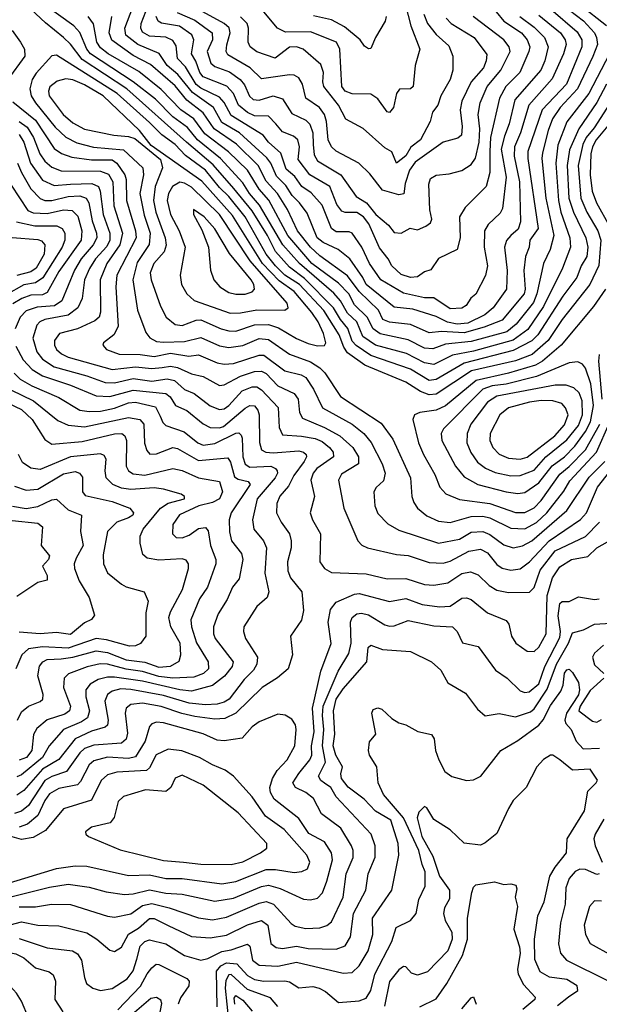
# Model space of a CAD drawing. Extents: x 1308313 to 1441400, y 959662 to 1036319.
# Tile 35 of 256: x 1345088 to 1347575, y 976715 to 980941. Entities that reach past the tile are written whole.
import ezdxf

# ---------------------------------------------------------------- set-up
doc = ezdxf.new("R2010")
doc.units = 0

msp = doc.modelspace()

# ---------------------------------------------------------------- linework, layer by layer
at = {"layer": '0CON10XD'}
for points in [[(1347619.2, 980795), (1347529.4, 980625), (1347435, 980503.3), (1347397.3, 980402.7), (1347388.6, 980325), (1347399.8, 980165), (1347409.6, 980115), (1347447.8, 980005), (1347450.7, 979965), (1347416.4, 979875), (1347335, 979709.8), (1347268.3, 979611.7), (1347205, 979565.6), (1347035, 979518.7), (1346945, 979500.7), (1346865, 979461.6), (1346825, 979468.7), (1346747.9, 979507.9), (1346615, 979544.9), (1346560.8, 979580.8), (1346533.9, 979643.9), (1346495, 979681), (1346464.1, 979734.1), (1346435, 979768), (1346288.6, 979895), (1346216.5, 979975), (1346117.1, 980145), (1346074.1, 980195), (1346045, 980240.5), (1345949.9, 980345), (1345850.6, 980425), (1345808.1, 980478.1), (1345744.8, 980525), (1345670.1, 980600.1), (1345575.1, 980675.1), (1345392.1, 980795), (1345375.1, 980815.1), (1345346.3, 980886.3), (1345320.3, 980915), (1345102.3, 981072.3)], [(1347234.5, 980954.5), (1347295, 980909.3), (1347339.4, 980865), (1347354.8, 980825.2), (1347341.2, 980765), (1347323.3, 980725), (1347213, 980597), (1347188.4, 980495), (1347168.5, 980441.5), (1347154.2, 980385.8), (1347174.8, 980264.8), (1347159.6, 980130.4), (1347149.6, 980110.4), (1347098, 980062), (1347081.9, 980035), (1347080.6, 979965), (1347095.2, 979885), (1347086.1, 979843.9), (1347045, 979762.5), (1347023.4, 979746.6), (1347002.9, 979715), (1346985, 979703.2), (1346935, 979700.8), (1346865, 979747.5), (1346825, 979748), (1346735, 979768), (1346637.4, 979825), (1346588.8, 979895), (1346555.6, 979965), (1346515, 980024.5), (1346500.9, 980030.9), (1346445, 980030.4), (1346425.1, 980045.1), (1346385.1, 980145.1), (1346338, 980198), (1346298.5, 980225), (1346268.6, 980268.6), (1346230.4, 980300.4), (1346208.2, 980368.2), (1346155.2, 980415), (1346132.1, 980445), (1345995, 980530), (1345965, 980585.8), (1345945, 980608.8), (1345865, 980647.1), (1345845, 980662.8), (1345798.9, 980738.9), (1345764.8, 980775), (1345759, 980829), (1345745, 980851.9), (1345715, 980866.6), (1345645, 980870.7), (1345615, 980887.1), (1345606.7, 980905), (1345608.7, 980925), (1345659.6, 981055)], [(1346730.2, 981055), (1346765.5, 980915.5), (1346804.6, 980815), (1346784.6, 980745.4), (1346776.7, 980655), (1346764.8, 980645.2), (1346717.3, 980642.7), (1346704.1, 980624.1), (1346691.8, 980565), (1346675, 980543.3), (1346665, 980545.5), (1346625, 980601.1), (1346595, 980621.2), (1346515, 980623.8), (1346484.6, 980635), (1346470.6, 980655), (1346460.8, 980815), (1346446.4, 980845), (1346335, 980889.2), (1346228.2, 980888.2), (1346194.4, 980905), (1346135.5, 980975.5)], [(1347606.4, 980665), (1347564.7, 980585.3), (1347487.7, 980472.3), (1347446.6, 980383.4), (1347437.7, 980315), (1347444.7, 980174.7), (1347463.5, 980115), (1347517.5, 980005), (1347525.4, 979965.4), (1347521, 979925), (1347496.7, 979885), (1347477.9, 979835), (1347418.2, 979755), (1347311, 979589), (1347285, 979562.9), (1347205, 979520.7), (1346995, 979466.5), (1346875, 979396.8), (1346845, 979392.4), (1346765, 979440.9), (1346595, 979500.1), (1346532.2, 979542.2), (1346515, 979561.2), (1346496.3, 979616.3), (1346463.6, 979655), (1346434.3, 979705), (1346310.2, 979830.2), (1346245, 979878.7), (1346185, 979946.5), (1346150.4, 980015), (1346085, 980120.5), (1346007.1, 980217.1), (1345918.1, 980318.1), (1345803.1, 980415), (1345547.7, 980645), (1345355, 980770.1), (1345305, 980836.1), (1345275.3, 980865.3), (1345197.6, 980927.6), (1345115.8, 981005.8)], [(1347417.5, 981005), (1347506.8, 980936.8), (1347553.9, 980885), (1347563.5, 980865), (1347567.4, 980835), (1347546.6, 980783.4), (1347481.8, 980645), (1347406.9, 980565), (1347374.7, 980515.3), (1347354.9, 980465), (1347330.6, 980369.4), (1347328.1, 980345), (1347345.7, 980175), (1347379.4, 980015), (1347364.3, 979955), (1347335.7, 979895), (1347306.8, 979765), (1347291.9, 979728.1), (1347218.4, 979635), (1347178.7, 979601.3), (1347025, 979560), (1346915, 979548.4), (1346860.9, 979529.1), (1346825, 979531.3), (1346755, 979567.1), (1346635, 979592.7), (1346603.9, 979613.9), (1346579.1, 979665), (1346525, 979717.8), (1346500.2, 979765), (1346455, 979811.1), (1346341.7, 979895), (1346238.1, 980015), (1346157.1, 980167.1), (1346114.6, 980214.6), (1346065.5, 980295), (1345984.3, 980374.3), (1345881.7, 980451.7), (1345835.4, 980515.4), (1345779.5, 980555), (1345695, 980641.2), (1345598.5, 980718.5), (1345466.6, 980795), (1345435, 980820.2), (1345418.4, 980845), (1345404, 980924), (1345381.1, 980955)], [(1347492.8, 981005), (1347606.4, 980916.4)], [(1347366.5, 980986.5), (1347479.7, 980889.7), (1347500.3, 980855), (1347500.5, 980825), (1347433.5, 980665), (1347329.8, 980555), (1347268.8, 980375), (1347267.7, 980345), (1347311.9, 980045), (1347276.6, 979995), (1347274.3, 979965), (1347258.4, 979925), (1347251.2, 979865), (1347256.1, 979785), (1347252, 979765), (1347157.8, 979652.2), (1347081.2, 979621.2), (1346995, 979596.6), (1346897.6, 979602.4), (1346845, 979597.4), (1346765, 979633), (1346675, 979643), (1346646.6, 979655), (1346627, 979695), (1346544.4, 979774.4), (1346495, 979842), (1346375, 979927.6), (1346335, 979965.5), (1346280, 980035), (1346236.7, 980126.7), (1346194.2, 980195), (1346145, 980248.1), (1346111.4, 980315), (1346017.4, 980407.4), (1345922.3, 980472.3), (1345875, 980542.2), (1345805, 980595.5), (1345755, 980656.8), (1345649.1, 980749.1), (1345575, 980787.6), (1345482.8, 980852.8), (1345471.6, 980885), (1345483, 980955)], [(1347315, 980960.5), (1347408.7, 980885), (1347428.5, 980855), (1347432.3, 980835), (1347421.5, 980795), (1347372.4, 980687.6), (1347272.3, 980575), (1347236.9, 980455), (1347211.2, 980395), (1347210.1, 980355), (1347232.1, 980245), (1347236.7, 980073.3), (1347227.4, 980042.6), (1347194.8, 980015.2), (1347176.5, 979993.5), (1347168.1, 979965), (1347179.2, 979865), (1347176.7, 979785), (1347118.9, 979705), (1347083.8, 979675), (1347010.8, 979639.2), (1346965, 979634.7), (1346923.1, 979643.1), (1346875, 979667.6), (1346775, 979698.4), (1346695, 979707), (1346574.8, 979804.8), (1346560.7, 979835), (1346505, 979914.2), (1346454.9, 979954.9), (1346390.5, 979985), (1346363.8, 980005), (1346320.8, 980110.8), (1346288.9, 980155), (1346256.4, 980186.4), (1346229.3, 980229.3), (1346189, 980269), (1346164.6, 980325), (1346147.8, 980347.8), (1346030.9, 980455), (1345955, 980499.7), (1345918.9, 980565), (1345829.1, 980629.1), (1345766, 980706), (1345721.1, 980745), (1345686.1, 980796.1), (1345595, 980834.6), (1345543.1, 980875), (1345538.8, 980905), (1345572.5, 980995)], [(1347132, 980975), (1347165.2, 980935), (1347240.6, 980885), (1347265.7, 980855), (1347276.2, 980825), (1347273.1, 980805), (1347233.8, 980715), (1347173.1, 980655), (1347146.8, 980605), (1347107.7, 980435), (1347104.9, 980374.9), (1347104.8, 980285.2), (1347089.7, 980225), (1346998.7, 980135), (1346974.7, 980095), (1346977.5, 980005), (1346965.4, 979955), (1346885, 979916.4), (1346852.3, 979867.7), (1346825, 979859.2), (1346795, 979837.5), (1346765, 979834.3), (1346725, 979847.6), (1346685, 979884.6), (1346669.3, 979915), (1346631.8, 979961.8), (1346585.5, 980065), (1346563.3, 980095), (1346535, 980113.9), (1346485, 980113.3), (1346470, 980120), (1346448.6, 980148.6), (1346418.8, 980225), (1346332.5, 980275), (1346281.9, 980341.9), (1346288.4, 980395), (1346280.7, 980425), (1346262, 980442), (1346215, 980460.2), (1346186.1, 980495), (1346155, 980527.7), (1346095, 980529), (1346065, 980542.3), (1346027.2, 980575), (1346004.9, 980624.9), (1345975.9, 980655.9), (1345875, 980695.6), (1345860.1, 980715), (1345843.3, 980763.3), (1345824.8, 980795), (1345835.2, 980855), (1345826.6, 980876.6), (1345773.6, 980913.6), (1345696.8, 980926.8), (1345681.1, 980935), (1345673.9, 980955)], [(1345762.7, 980972.7), (1345839.5, 980939.5), (1345913.4, 980885), (1345914.4, 980855), (1345892, 980805), (1345907.8, 980755), (1345925, 980740.2), (1345987.3, 980717.3), (1346034.3, 980685), (1346052.2, 980662.2), (1346073.5, 980613.5), (1346089.2, 980599.2), (1346115, 980595.9), (1346175, 980614.8), (1346215, 980601.2), (1346255, 980539.2), (1346315, 980510.5), (1346333, 980493), (1346345.7, 980455.7), (1346346.8, 980405), (1346350.8, 980360.8), (1346365, 980335.8), (1346465, 980275.3), (1346531.7, 980181.7), (1346575.9, 980155.9), (1346615.5, 980105), (1346670, 980060), (1346695, 980028.1), (1346725, 980024.5), (1346762.8, 980047.2), (1346795, 980039.2), (1346830.6, 980055), (1346850.3, 980069.7), (1346856.6, 980085), (1346848.2, 980125), (1346842.9, 980235), (1346850.2, 980259.8), (1346875, 980274), (1346930.8, 980279.2), (1346985, 980293.6), (1347025, 980319.1), (1347043.7, 980346.3), (1347058.8, 980415), (1347062.7, 980472.7), (1347055.6, 980535), (1347064, 980585), (1347093.2, 980655), (1347152.8, 980725), (1347192.5, 980805), (1347188, 980825), (1347165, 980855.2), (1347033.3, 980955)], [(1346917.7, 980947.7), (1346939.3, 980925), (1347037.6, 980865), (1347092.4, 980792.4), (1347089.5, 980765), (1347077.5, 980735), (1347024.4, 980675), (1346985, 980591.1), (1346977.2, 980555), (1346986.7, 980483.3), (1346983.6, 980445), (1346967.7, 980432.3), (1346905, 980416), (1346785, 980330.4), (1346759.7, 980295), (1346741.9, 980238.1), (1346736.4, 980193.6), (1346715, 980189), (1346645, 980209.5), (1346589.7, 980279.7), (1346542.7, 980325), (1346445, 980377.6), (1346425.9, 980395), (1346411.3, 980425), (1346404.2, 980505), (1346395, 980534.6), (1346374.1, 980565), (1346315.8, 980605), (1346300.5, 980665), (1346285, 980691.2), (1346265, 980702.7), (1346245, 980704.1), (1346125, 980686.8), (1346077.1, 980735), (1345981.1, 980791.1), (1345973.4, 980805), (1345976.6, 980833.4), (1345991.1, 980885), (1345985.9, 980905.9), (1345965.3, 980925), (1345873.8, 980975)], [(1346821.9, 980965), (1346837.8, 980925), (1346875, 980878.2), (1346929.8, 980829.8), (1346946.7, 980785), (1346945.9, 980725), (1346934.7, 980685), (1346894.7, 980615), (1346882.1, 980575), (1346859.6, 980545), (1346848.4, 980505), (1346807, 980425), (1346765.6, 980394.4), (1346745, 980357.4), (1346705, 980325.3), (1346684.2, 980374.2), (1346655, 980391.5), (1346561.9, 980475), (1346487.3, 980515), (1346455.6, 980575), (1346393.2, 980655), (1346388.8, 980675), (1346390.7, 980715), (1346379.5, 980749.5), (1346304.4, 980815), (1346275, 980825.2), (1346245, 980823.2), (1346184.1, 980775.9), (1346105, 980803.8), (1346076.9, 980825), (1346068.2, 980845), (1346069.2, 980905), (1346063.4, 980925), (1346035, 980953.7)], [(1346660.6, 980955), (1346656.2, 980935), (1346614.4, 980865), (1346595, 980817.5), (1346585, 980815.8), (1346567.6, 980827.6), (1346548.8, 980855), (1346481.1, 980911.1), (1346425, 980940.8), (1346348.3, 980958.3)], [(1345055, 980894.7), (1345091.4, 980845), (1345107.7, 980815), (1345109.3, 980785), (1345036.8, 980685)], [(1347658.3, 980641.7), (1347552.2, 980477.8), (1347518.6, 980435), (1347503.9, 980405), (1347484.9, 980315), (1347495.4, 980175), (1347520.9, 980115), (1347569, 980035), (1347581.4, 979995), (1347573.1, 979886.9), (1347534.4, 979805), (1347415.3, 979654.7), (1347355.9, 979565), (1347286.1, 979503.9), (1347215, 979476.9), (1347025.8, 979434.2), (1346875, 979333.3), (1346845, 979330.6), (1346807.7, 979345), (1346745, 979385.2), (1346568.1, 979458.1), (1346495, 979511.1), (1346478.3, 979535), (1346458.6, 979588.6), (1346393.3, 979693.3), (1346287.8, 979805), (1346225.2, 979845.2), (1346185.4, 979885), (1346145.8, 979935), (1346055.1, 980095), (1345985, 980181.8), (1345945, 980220.4), (1345884.5, 980295), (1345799, 980359), (1345755, 980405.4), (1345697.8, 980447.8), (1345645, 980499.4), (1345505.2, 980625), (1345245, 980788.5), (1345225, 980785.6), (1345158.6, 980711.4), (1345140.5, 980685), (1345131.1, 980645), (1345137.4, 980615), (1345155.2, 980585), (1345239.7, 980479.7), (1345285, 980437.8), (1345333.4, 980413.4), (1345403.8, 980393.8), (1345533.4, 980383.4), (1345615.7, 980305.7), (1345619, 980275), (1345602.5, 980195), (1345621.8, 980101.8), (1345647.9, 980025), (1345643.4, 979976.6), (1345591.3, 979898.7), (1345572.5, 979825), (1345593.2, 979695), (1345628.3, 979598.3), (1345646, 979576), (1345675, 979560.5), (1345705, 979556.6), (1345795, 979560.1), (1345865, 979577.8), (1345945, 979541), (1345985, 979534.1), (1346045, 979543.5), (1346115, 979572.7), (1346155, 979568.4), (1346245, 979505.7), (1346335, 979472.1), (1346375, 979447.5), (1346396.8, 979425), (1346464.5, 979324.5), (1346639.1, 979209.1), (1346689.1, 979140.9), (1346765.3, 978975), (1346770.8, 978895), (1346778.7, 978868.7), (1346794.5, 978845), (1346835, 978811.8), (1346885, 978788.9), (1346935, 978782.9), (1347025, 978808.3), (1347075, 978810), (1347105, 978803.2), (1347195, 978758.5), (1347255, 978755.9), (1347305, 978783.6), (1347349.7, 978825), (1347422.7, 978917.3), (1347448.4, 978961.6), (1347563, 979085), (1347619.2, 979210.8)], [(1346365, 979541.6), (1346395, 979542.5), (1346400.8, 979555), (1346391.7, 979595), (1346368.8, 979645), (1346341.6, 979685), (1346265.1, 979775.1), (1346200.4, 979820.4), (1346130.1, 979895), (1346000.6, 980100.6), (1345868.9, 980248.9), (1345651.8, 980401.8), (1345601.8, 980465), (1345445.2, 980615), (1345365, 980661.6), (1345315, 980682.6), (1345285, 980687.4), (1345247.8, 980677.8), (1345217.5, 980652.5), (1345211.5, 980635), (1345213.6, 980615), (1345274.8, 980535), (1345315, 980498.1), (1345365, 980471.5), (1345492, 980445), (1345555, 980440.6), (1345581, 980431), (1345691.6, 980341.6), (1345700.5, 980305), (1345668.3, 980225), (1345662.1, 980165), (1345672.3, 980115), (1345712.3, 980005), (1345716.5, 979973.5), (1345707.7, 979945), (1345663.8, 979895), (1345647.1, 979855), (1345651.4, 979825), (1345691.3, 979711.3), (1345716.1, 979665), (1345755, 979632.5), (1345785, 979628.8), (1345845, 979650.9), (1345865, 979652.4), (1345951.8, 979615), (1345985, 979605.2), (1346015, 979604.8), (1346095, 979632), (1346155, 979633.2), (1346198.2, 979618.2), (1346275, 979572.7), (1346325, 979551), (1346365, 979541.6)], [(1345058.1, 980588.1), (1345155, 980510.2), (1345235, 980388), (1345267.2, 980367.2), (1345311.6, 980351.6), (1345395, 980339.5), (1345485, 980339.1), (1345504.9, 980324.9), (1345538.8, 980275), (1345544.2, 980255), (1345545.2, 980165), (1345584.3, 980035), (1345587, 980005), (1345504.7, 979845.3), (1345499.4, 979795), (1345510, 979625), (1345492, 979588), (1345446.9, 979555), (1345445, 979543.8), (1345460, 979525), (1345515, 979505.3), (1345605, 979504), (1345665, 979495.7), (1345735, 979509.3), (1345813.3, 979496.7), (1345855, 979502.3), (1345935, 979468.5), (1345965, 979462.5), (1346005, 979466.2), (1346115, 979501.7), (1346135, 979501.1), (1346225, 979434.4), (1346295, 979416.7), (1346315, 979405.3), (1346347.7, 979355), (1346386.6, 979275), (1346515, 979205.2), (1346564.7, 979165), (1346596.5, 979126.5), (1346642.7, 979035), (1346656.4, 978995), (1346648.4, 978961.6), (1346616.8, 978933.2), (1346607.5, 978915), (1346611.3, 978855), (1346625, 978821.1), (1346667.1, 978777.1), (1346715, 978750.9), (1346885, 978694.3), (1346975, 978711.9), (1347025, 978741.7), (1347075, 978744.1), (1347105, 978732), (1347165, 978686.7), (1347205, 978674.8), (1347245, 978682.8), (1347285, 978704.8), (1347435.2, 978835), (1347531.7, 978978.3), (1347598, 979045)], [(1345085, 980504.6), (1345119.5, 980479.5), (1345146.2, 980436.2), (1345173.6, 980365), (1345195, 980333.8), (1345225, 980307.9), (1345265, 980292.8), (1345435, 980290.8), (1345468.4, 980278.4), (1345487.8, 980245), (1345491.9, 980141.9), (1345528.6, 980025), (1345517.8, 979975), (1345461.2, 979895), (1345432.8, 979825), (1345434, 979686), (1345428.9, 979665), (1345410.6, 979649.4), (1345334.9, 979615.1), (1345258.2, 979595), (1345237.3, 979565), (1345237.2, 979545), (1345245.3, 979525), (1345266.4, 979506.4), (1345295, 979493.4), (1345485, 979439.9), (1345585, 979450.6), (1345655, 979444), (1345698.8, 979448.8), (1345735, 979454), (1345765, 979448.8), (1345825, 979421.1), (1345875, 979410), (1345945, 979370.8), (1345965, 979374.7), (1346035, 979411.4), (1346095, 979430.9), (1346125, 979433.4), (1346145, 979422.4), (1346195, 979370.4), (1346265, 979337.5), (1346282.5, 979312.5), (1346288.1, 979255), (1346300.9, 979230.9), (1346395, 979191.3), (1346461.8, 979155), (1346516.7, 979105), (1346540.9, 979065), (1346541.1, 979035), (1346468.9, 978991.1), (1346456.1, 978965), (1346478, 978845), (1346538.5, 978705), (1346556.4, 978686.4), (1346580, 978675), (1346705, 978645.2), (1346755, 978641.4), (1346845, 978612), (1346905, 978608.5), (1346935, 978617), (1347015, 978660.2), (1347065, 978668.4), (1347095, 978653.1), (1347135, 978603.4), (1347157.4, 978587.4), (1347195, 978577.9), (1347235, 978584.2), (1347275, 978614.8), (1347359.5, 978705), (1347494.1, 978795.9), (1347520.4, 978825), (1347566.7, 978935), (1347641.5, 979028.5)], [(1347618.9, 980495), (1347562.1, 980425), (1347545.8, 980395), (1347539.1, 980365), (1347535.8, 980275), (1347544.7, 980204.7), (1347563, 980155), (1347619.3, 980055)], [(1345085, 980448.1), (1345104.9, 980415), (1345133.7, 980325), (1345185, 980252.4), (1345235, 980229.3), (1345305, 980235.4), (1345397.7, 980237.7), (1345425.1, 980225.1), (1345433, 980205), (1345445.4, 980105), (1345474.3, 980025), (1345473.8, 979995), (1345461.8, 979968.2), (1345412.3, 979915), (1345386.9, 979873.1), (1345365.2, 979825), (1345355.7, 979745), (1345337.1, 979705), (1345295, 979673.4), (1345195.1, 979654.9), (1345174.6, 979645), (1345160.5, 979629.5), (1345143.3, 979575), (1345161.2, 979515), (1345185, 979484.4), (1345235, 979451.2), (1345375, 979413.2), (1345455, 979384.5), (1345495, 979382), (1345575, 979401), (1345655, 979389.5), (1345720.2, 979400.2), (1345752.4, 979392.4), (1345795, 979353.9), (1345836.2, 979336.2), (1345905, 979283.3), (1345945, 979268.6), (1345965, 979271.1), (1345985, 979284.8), (1346042.2, 979347.8), (1346085, 979365.2), (1346105, 979364.8), (1346125, 979352), (1346196.9, 979276.9), (1346200.9, 979190.9), (1346215, 979158.8), (1346296.2, 979153.8), (1346355, 979143.2), (1346385, 979130.4), (1346417.7, 979105), (1346432.9, 979085), (1346434.2, 979065), (1346362.6, 979015), (1346346.8, 978995), (1346337.4, 978965), (1346353.1, 978895), (1346334.6, 978825), (1346344, 978795), (1346378.7, 978735), (1346375.6, 978615), (1346395, 978585.6), (1346425, 978568.2), (1346575, 978562.4), (1346665, 978541.9), (1346745, 978543.4), (1346825, 978517.5), (1346865, 978514.3), (1346925, 978523.9), (1346985, 978563.5), (1347021.7, 978571.7), (1347055, 978559.2), (1347102.1, 978512.1), (1347135, 978493.1), (1347185, 978483.2), (1347275, 978484.6), (1347295, 978504.5), (1347321.6, 978578.4), (1347385, 978662.1), (1347515, 978722.5), (1347576.1, 978785)], [(1345078.5, 980325), (1345094.8, 980285), (1345135.3, 980215.3), (1345175, 980173.9), (1345195, 980165.9), (1345225, 980165.4), (1345295, 980182.4), (1345345.1, 980185.1), (1345372.9, 980175), (1345384.6, 980154.6), (1345397.9, 980077.9), (1345417.3, 980025), (1345418.7, 980005), (1345402.7, 979975), (1345351.6, 979915), (1345323.2, 979866.8), (1345268, 979735), (1345236.5, 979713.5), (1345163.2, 979706.8), (1345115, 979691.3), (1345089.8, 979665), (1345068.5, 979615)], [(1345991, 979681), (1346035, 979683.3), (1346105, 979695.8), (1346225.9, 979694.1), (1346239.1, 979705), (1346235.3, 979725), (1346076.6, 979906.6), (1345945, 980104.5), (1345825, 980222), (1345795, 980240.2), (1345775, 980243.7), (1345742.9, 980225), (1345726.5, 980195), (1345720.3, 980165), (1345734.8, 980105), (1345771.7, 980035), (1345797.7, 979965), (1345776.1, 979845), (1345782.5, 979805), (1345804.3, 979764.3), (1345836.6, 979736.6), (1345991, 979681)], [(1345051.1, 980231.1), (1345122.5, 980122.5), (1345145, 980112), (1345205, 980109.5), (1345274.9, 980125.1), (1345312.6, 980122.6), (1345337.4, 980097.4), (1345354.8, 980035.2), (1345351.4, 979995), (1345255, 979859.8), (1345205, 979770), (1345185, 979759.7), (1345135, 979758.3), (1345097.2, 979745), (1345058.6, 979721.4)], [(1346015, 979762.7), (1346055, 979763.3), (1346085, 979773.2), (1346095.3, 979784.7), (1346092.6, 979805), (1346081.5, 979825), (1345988, 979938), (1345925, 980043.8), (1345878.5, 980095), (1345832.7, 980127.3), (1345833.6, 980105), (1345869.4, 980039.4), (1345898, 979965), (1345906.4, 979866.4), (1345921.1, 979825), (1345946.4, 979795), (1345985, 979770.5), (1346015, 979762.7)], [(1345073.4, 980073.4), (1345152.8, 980057.2), (1345246.5, 980056.5), (1345270, 980045), (1345280.9, 980025), (1345281.4, 979995), (1345270, 979965), (1345186.9, 979833.1), (1345155, 979811.5), (1345105, 979803.6), (1345029.5, 979760.5)], [(1345055, 980006), (1345165, 979998.5), (1345181.5, 979991.5), (1345195.3, 979975), (1345193, 979935), (1345158.4, 979875), (1345135, 979859.2), (1345075, 979843.7)], [(1347600.9, 979785), (1347549.3, 979710.7), (1347411.7, 979545), (1347330.7, 979475), (1347301.3, 979458.7), (1347185, 979424), (1347046.9, 979393.1), (1346915, 979283.8), (1346875, 979264.8), (1346804.7, 979255.3), (1346782.5, 979245), (1346774.5, 979225), (1346799.3, 979125), (1346820.5, 979075), (1346869.6, 978989.6), (1346890, 978935), (1346915.7, 978905.7), (1346975, 978881.7), (1347105, 978864.5), (1347215, 978826), (1347255, 978825.6), (1347295, 978846.4), (1347325, 978878.1), (1347405, 978990.4), (1347446, 979024), (1347515, 979095.6), (1347576.7, 979205)], [(1345070.3, 979540.3), (1345102, 979482), (1345140.4, 979440.4), (1345185, 979412.4), (1345305, 979372.8), (1345415, 979326.2), (1345475, 979323.8), (1345575, 979351.4), (1345715, 979336.6), (1345732.6, 979322.6), (1345755.5, 979285.5), (1345805, 979263.8), (1345875, 979206.2), (1345905, 979190.7), (1345945, 979189.5), (1345962.2, 979195), (1346055, 979274.3), (1346075, 979285.2), (1346095, 979284.3), (1346110, 979265), (1346115.2, 979245.2), (1346116.9, 979126.9), (1346125.4, 979095), (1346144.2, 979085), (1346175, 979081.5), (1346285, 979090.6), (1346305.5, 979085.5), (1346317.2, 979075), (1346318.6, 979065), (1346308.5, 979045), (1346263.4, 978985), (1346240.8, 978939.2), (1346203.5, 978896.5), (1346191.1, 978865), (1346190, 978825), (1346209.3, 978785), (1346245.3, 978735), (1346252.5, 978705), (1346251.9, 978675), (1346236.8, 978615), (1346237.9, 978575), (1346250, 978545), (1346298.8, 978485), (1346305.6, 978405), (1346296.3, 978363.7), (1346249.2, 978295), (1346257.8, 978215), (1346239.4, 978155), (1346193.4, 978116.6), (1346128.8, 978075), (1346015, 977964.8), (1345968.1, 977941.9), (1345925, 977938.8), (1345839.7, 977950.3), (1345783.1, 977963.1), (1345695, 977993.7), (1345615, 978007), (1345565, 978002.3), (1345545, 977985.6), (1345540.2, 977965), (1345550.7, 977879.3), (1345545, 977852.7), (1345525, 977836.5), (1345405, 977827.4), (1345365, 977812.6), (1345345, 977794.3), (1345288.4, 977715), (1345225, 977692.4), (1345195, 977675.1), (1345125, 977567.9), (1345095, 977543.7), (1345065, 977533.6)], [(1347587.1, 979312.9), (1347572.6, 979475), (1347576.2, 979503.8)], [(1347225, 978907.3), (1347255, 978912.4), (1347315, 978953.3), (1347373.1, 979026.9), (1347425, 979065.1), (1347469.8, 979110.2), (1347516, 979174), (1347537.8, 979215), (1347549.9, 979285), (1347538.3, 979378.3), (1347515, 979445.5), (1347502.1, 979462.1), (1347482.4, 979472.4), (1347445, 979468.4), (1347305, 979409.7), (1347175, 979377), (1347115, 979370), (1347075, 979356), (1346906.1, 979185), (1346895.9, 979165), (1346899.5, 979135), (1346957.4, 979025), (1346995, 978979.4), (1347053.3, 978946.7), (1347175, 978914.1), (1347225, 978907.3)], [(1345063.4, 979423.4), (1345088.9, 979398.9), (1345140, 979370), (1345255, 979320.2), (1345345, 979265.7), (1345385, 979259.5), (1345435, 979261.4), (1345495, 979274.4), (1345555, 979296.4), (1345585, 979299.2), (1345669.7, 979279.7), (1345690.5, 979239.5), (1345702.3, 979212.3), (1345715, 979199.3), (1345792.9, 979172.9), (1345852, 979125), (1345875, 979115.6), (1345925, 979121.7), (1346015, 979166.3), (1346027.3, 979167.3), (1346038.4, 979158.4), (1346042.8, 979145), (1346045.2, 979065), (1346055, 979033.5), (1346075, 979021.2), (1346164.8, 979024.8), (1346185.5, 979015.5), (1346192.8, 979005), (1346194.2, 978995), (1346184.2, 978975), (1346106.5, 978885), (1346086.8, 978795), (1346092, 978755), (1346133.4, 978705), (1346146.8, 978675), (1346138.9, 978565), (1346156.1, 978485), (1346148.9, 978461.1), (1346105, 978422.2), (1346050, 978335), (1346047.9, 978315), (1346056.2, 978285), (1346107.6, 978205), (1346105.8, 978175), (1346091, 978149), (1346050.2, 978109.8), (1345986.2, 978025), (1345965, 978011.6), (1345935, 978003.9), (1345885, 978001.1), (1345815, 978007.2), (1345705, 978040.1), (1345565, 978066.2), (1345521.2, 978068.8), (1345485, 978059.6), (1345465, 978044.7), (1345453.1, 978016.9), (1345467.6, 977935), (1345465, 977913.8), (1345455, 977904.8), (1345395, 977887), (1345325.3, 977854.7), (1345255, 977765.2), (1345185, 977724.3), (1345105, 977632.2), (1345075, 977613)], [(1345000.7, 979375), (1345146.4, 979305), (1345251.3, 979221.3), (1345295, 979200.4), (1345365, 979193.8), (1345555, 979234.5), (1345603.5, 979225), (1345620, 979205), (1345623.5, 979123.5), (1345632.8, 979092.8), (1345646.7, 979076.7), (1345675, 979078.1), (1345745, 979105.2), (1345765, 979100.9), (1345855, 979049.7), (1345980.2, 979060.2), (1345991.8, 979041.8), (1346008.8, 978978.8), (1346025, 978968.6), (1346068.7, 978958.7), (1346075.9, 978945.9), (1345995.2, 978824.8), (1345986.6, 978795), (1345987.4, 978742.6), (1345996.8, 978705), (1346039.9, 978649.9), (1346045.8, 978625), (1346029, 978541), (1346000.3, 978505), (1345978.1, 978451.9), (1345939.5, 978390.5), (1345918.6, 978335), (1345918.6, 978305), (1345926.4, 978285), (1346004.3, 978185), (1346000, 978165), (1345966.8, 978123.2), (1345915, 978083.8), (1345825, 978058.8), (1345775.2, 978064.8), (1345615, 978102.4), (1345495, 978118.9), (1345465, 978119.1), (1345425, 978108.8), (1345390.6, 978089.4), (1345371.9, 978065), (1345371, 978035), (1345386.5, 977975), (1345378.2, 977945), (1345352.9, 977927.1), (1345275.4, 977894.6), (1345213.9, 977825), (1345185.2, 977775), (1345095, 977700.5), (1345075, 977691.5)], [(1347195, 978983.4), (1347235, 978984.8), (1347295, 979008), (1347345.2, 979065), (1347435, 979137.8), (1347485, 979200), (1347503.1, 979245), (1347501.5, 979305), (1347489.2, 979339.2), (1347465, 979361.1), (1347432.8, 979372.8), (1347385, 979373.1), (1347134.9, 979325.1), (1347095, 979300), (1347023.2, 979205), (1347007.4, 979165), (1347006.2, 979125), (1347023.3, 979083.3), (1347052.8, 979042.8), (1347086.1, 979016.1), (1347127.8, 978997.8), (1347195, 978983.4)], [(1345005, 979311), (1345095, 979268), (1345141.6, 979225), (1345195, 979139.1), (1345225, 979120), (1345355, 979130.6), (1345493.9, 979163.9), (1345525.6, 979165), (1345538.4, 979155), (1345545.2, 979135), (1345543.8, 979025), (1345554.9, 979004.9), (1345575, 978991.9), (1345625, 978986.9), (1345745, 979014.3), (1345785, 979006.5), (1345855, 978975.2), (1345945, 978959.6), (1345958.1, 978915), (1345945.3, 978885), (1345915, 978868.3), (1345856.9, 978855), (1345773.6, 978816.4), (1345744.6, 978775), (1345744, 978734), (1345759.1, 978719.1), (1345785, 978717.1), (1345815, 978729.4), (1345855, 978757.5), (1345885, 978761.5), (1345897, 978747), (1345906.5, 978685), (1345929.7, 978625), (1345929.1, 978605), (1345893.5, 978505), (1345858.8, 978455), (1345821.8, 978365), (1345825.2, 978335), (1345846.6, 978266.6), (1345896.5, 978185), (1345897.1, 978155), (1345876.1, 978135), (1345835, 978118.8), (1345745, 978114.7), (1345685, 978121.9), (1345615, 978143.5), (1345545, 978153.3), (1345465, 978175.7), (1345433.5, 978176.5), (1345377, 978163), (1345296.8, 978133.2), (1345278.4, 978115), (1345275.2, 978075), (1345306.1, 977995), (1345301.3, 977975), (1345281.1, 977961.1), (1345205, 977936.7), (1345161.3, 977898.7), (1345147.4, 977872.6), (1345139.2, 977805), (1345116.6, 977775), (1345085, 977763.5)], [(1347235, 979055.2), (1347265, 979063.3), (1347383.5, 979155), (1347425, 979201.9), (1347441, 979245), (1347429.8, 979275), (1347413.4, 979293.4), (1347375, 979305.8), (1347325, 979306.6), (1347275, 979299.1), (1347185, 979275.7), (1347148.1, 979245), (1347107.2, 979165), (1347105.4, 979135), (1347118, 979105), (1347145, 979076.6), (1347185, 979059.8), (1347235, 979055.2)], [(1345078.6, 977935), (1345095, 977970.6), (1345125, 977994.8), (1345175.5, 978014.5), (1345187.5, 978025), (1345188.9, 978045), (1345164.8, 978124.8), (1345172.9, 978167.1), (1345186.8, 978185), (1345204.9, 978195.1), (1345265, 978198.2), (1345315.6, 978204.4), (1345415, 978232.6), (1345465, 978225.1), (1345545, 978194.3), (1345625, 978183.4), (1345685, 978161.8), (1345735, 978167), (1345772.1, 978187.9), (1345779.7, 978215), (1345775.7, 978265), (1345736.6, 978335), (1345727.8, 978375), (1345735, 978400), (1345786.9, 978495), (1345812, 978585), (1345811.8, 978605), (1345801.3, 978621.3), (1345785, 978627.8), (1345685, 978620.8), (1345635, 978629.5), (1345616.1, 978646.1), (1345603.9, 978695), (1345604.7, 978725), (1345617.4, 978755), (1345691.5, 978845), (1345725, 978865.7), (1345794.5, 978885), (1345795.5, 978895), (1345780, 978905), (1345704, 978926), (1345665, 978931.9), (1345565, 978924.5), (1345525, 978931.2), (1345486.9, 978946.9), (1345458.6, 978975), (1345453.9, 979005), (1345459.1, 979055), (1345450.6, 979070.6), (1345435, 979077.7), (1345305, 979065.5), (1345175, 979010.8), (1345135.7, 979015.7), (1345100.1, 979040.1), (1345082.4, 979075)], [(1345065, 978938.6), (1345115, 978921.5), (1345165, 978925.5), (1345275, 978991.3), (1345325, 979002.6), (1345344.4, 978995), (1345357.6, 978977.6), (1345357.6, 978915), (1345369.1, 978899.1), (1345485, 978873.3), (1345560.5, 978845), (1345576.2, 978825), (1345572.5, 978815), (1345555, 978802.8), (1345504.9, 978785.1), (1345463.9, 978745), (1345446, 978645), (1345446.6, 978605), (1345465, 978567.3), (1345525, 978518.7), (1345545, 978507.2), (1345621.2, 978485), (1345639.4, 978445), (1345628.5, 978395), (1345628.5, 978295), (1345606.1, 978263.9), (1345585, 978253.8), (1345558.1, 978251.9), (1345460, 978280), (1345415.4, 978285.4), (1345295.7, 978244.2), (1345185, 978249), (1345125, 978240.2), (1345096.7, 978215), (1345071.6, 978155)], [(1345057.3, 978852.7), (1345115, 978843), (1345165, 978852.5), (1345225, 978880), (1345245, 978883.2), (1345295, 978837.3), (1345353.1, 978815), (1345348.1, 978745), (1345359.4, 978685), (1345330.5, 978629.5)], [(1345055, 978791.8), (1345165, 978780), (1345185.5, 978765), (1345180, 978685), (1345215, 978640), (1345210.5, 978625), (1345185.6, 978595), (1345205.9, 978555.9), (1345205.6, 978535), (1345165, 978525.6), (1345074.6, 978465.4)], [(1346511.4, 977395), (1346465, 977470.7), (1346382.8, 977532.8), (1346348.9, 977598.9), (1346315, 977624.7), (1346271.1, 977645), (1346260, 977665), (1346285, 977706.4), (1346333.1, 977765), (1346341.1, 977785), (1346339.6, 977825), (1346351.4, 977885), (1346344.4, 977985.6), (1346379.7, 978145), (1346423.7, 978263.7), (1346411.5, 978355), (1346421, 978409), (1346445, 978441.3), (1346525, 978476), (1346545, 978479), (1346675, 978443.4), (1346745, 978456.8), (1346815, 978431.7), (1346888.9, 978421.1), (1346935, 978424.4), (1346985, 978457.8), (1347005, 978459.1), (1347025, 978452.2), (1347095, 978395.9), (1347175, 978362.2), (1347186.6, 978346.6), (1347198.8, 978295), (1347216.5, 978265), (1347265, 978231.5), (1347295, 978228.9), (1347315, 978247.8), (1347347, 978305), (1347350.7, 978469.3), (1347374, 978545), (1347405, 978592.5), (1347455, 978624.7), (1347525, 978637.2), (1347565, 978674.7), (1347610.1, 978699.9)], [(1345330.5, 978629.5), (1345320.7, 978605), (1345322.8, 978585), (1345342.8, 978532.8), (1345385, 978461.2), (1345409.1, 978385), (1345395, 978367.1), (1345365, 978351.9), (1345305, 978301.9), (1345245, 978310.3), (1345175, 978304.8), (1345085, 978312.4)], [(1345025, 977050.9), (1345095, 977069.5), (1345165, 977054.8), (1345255, 977051.7), (1345375, 977021.2), (1345419.1, 976995), (1345475, 976947.5), (1345495, 976941.1), (1345525, 976960.5), (1345555, 977016.3), (1345598, 977042), (1345645, 977082.8), (1345665, 977083.6), (1345725, 977053.3), (1345825, 977005.7), (1345905, 977000), (1345975, 977011.7), (1346065, 977056.6), (1346125, 977074.8), (1346151.9, 977055), (1346165, 976975.8), (1346188.7, 976958.7), (1346215, 976955.2), (1346275, 976964.2), (1346325, 976954.1), (1346445, 976951.2), (1346484, 976966), (1346506.7, 977005), (1346519.4, 977105), (1346572.6, 977205), (1346583.5, 977275), (1346613.7, 977346.3), (1346612.6, 977395), (1346595.8, 977445.8), (1346445.9, 977605.9), (1346422.9, 977645), (1346395, 977664.1), (1346380, 977675), (1346369.8, 977695), (1346399.9, 977755), (1346387.2, 977825), (1346393, 977895), (1346387.1, 977955), (1346390.5, 977995), (1346454.9, 978145.1), (1346499.4, 978220.6), (1346509.4, 978265), (1346506.5, 978355), (1346515, 978375.5), (1346535, 978391.1), (1346555, 978394), (1346585, 978387.4), (1346654.5, 978344.5), (1346675, 978338.1), (1346695, 978339.4), (1346755, 978362.1), (1346865, 978340), (1346944.7, 978334.7), (1346964.4, 978315), (1346987.2, 978267.2), (1347055, 978250.6), (1347129.9, 978149.9), (1347180, 978115), (1347235, 978060), (1347255, 978053.5), (1347274.2, 978055.8), (1347315, 978091.2), (1347340.5, 978165), (1347405, 978290), (1347408.2, 978315), (1347397.9, 978382.1), (1347405, 978435.6), (1347415, 978444.5), (1347445, 978444.6), (1347485, 978463.9), (1347555, 978452.6), (1347575, 978456)], [(1345085, 976997.2), (1345205, 976957.3), (1345313.9, 976943.9), (1345335, 976931.5), (1345352.8, 976905), (1345365, 976830), (1345374.5, 976805), (1345400.8, 976785), (1345435, 976773.8), (1345485, 976782.4), (1345548.2, 976825), (1345575, 976858.5), (1345590.8, 976909.2), (1345604, 976965), (1345625, 976984), (1345645, 976992.2), (1345715, 976975.2), (1345795, 976924.3), (1345864.8, 976905.2), (1345895, 976911.6), (1345955, 976941.7), (1345995, 976948.6), (1346065, 976972.5), (1346074.7, 976964.7), (1346086.2, 976905), (1346115, 976882.8), (1346195, 976879.4), (1346275, 976896.2), (1346475, 976848.3), (1346515, 976850.9), (1346545, 976880), (1346583.4, 976945), (1346602.5, 977015), (1346601.1, 977085), (1346684.6, 977205), (1346714.3, 977355.7), (1346712.2, 977405), (1346680.6, 977505), (1346615, 977544.3), (1346565.6, 977595.6), (1346496.9, 977646.9), (1346469, 977685), (1346466.3, 977705), (1346473.3, 977735), (1346444.3, 977785), (1346433.2, 977825), (1346440.4, 977875), (1346434, 977975), (1346446.1, 978025), (1346475, 978069), (1346577.5, 978185), (1346583.3, 978246.7), (1346595, 978256.8), (1346645, 978237.9), (1346765, 978228.8), (1346855, 978184.4), (1346895, 978148.9), (1346925, 978094.4), (1347000.8, 978050.8), (1347051.6, 977981.6), (1347085, 977953.1), (1347145, 977963.4), (1347215, 977949.3), (1347280.1, 977969.9), (1347296, 977984), (1347351.6, 978068.4), (1347391.7, 978175), (1347442.7, 978265), (1347460.5, 978309.5), (1347507.2, 978322.8), (1347555, 978347.3), (1347625, 978350.7)], [(1347593.5, 978256.5), (1347555, 978222.4), (1347545.9, 978205), (1347555, 978172.2), (1347594.6, 978135)], [(1345935.1, 976704.9), (1345932.2, 976857.8), (1345950.3, 976879.7), (1345975, 976893.5), (1346018.8, 976888.8), (1346065, 976838.1), (1346095, 976822.1), (1346135, 976814.5), (1346225.9, 976815.9), (1346245, 976811.6), (1346285, 976785.9), (1346345, 976791.4), (1346372.9, 976785), (1346400.4, 976770.4), (1346455, 976723.2), (1346545, 976729.7), (1346575, 976741.8), (1346594.3, 976775), (1346611.4, 976845), (1346684.8, 976985), (1346703.8, 977045), (1346764.7, 977075.3), (1346789.1, 977105), (1346800, 977165), (1346827.2, 977222.8), (1346827, 977283), (1346815.1, 977315.1), (1346800.1, 977375), (1346735, 977514.8), (1346648.9, 977615), (1346625.5, 977665), (1346619.6, 977735), (1346588.7, 977785), (1346584.7, 977804.7), (1346588.9, 977841.1), (1346615.6, 977875), (1346598.9, 977965), (1346605, 977980), (1346625, 977986.9), (1346642, 977982), (1346685, 977941.9), (1346715, 977922.9), (1346744.2, 977914.2), (1346796.1, 977886.1), (1346855, 977872.5), (1346866.7, 977855), (1346872, 977805), (1346886.1, 977763.9), (1346911.4, 977715), (1346942.2, 977692.2), (1347004.3, 977675.7), (1347035, 977679.2), (1347066.2, 977693.8), (1347151.9, 977805), (1347225, 977847.1), (1347315, 977913.1), (1347334.5, 977935.5), (1347365, 977997), (1347410.2, 978059.8), (1347420.3, 978085), (1347425, 978135.9), (1347435, 978150.9), (1347445, 978153.2), (1347459.8, 978139.8), (1347485, 978096.9), (1347489.5, 978065), (1347485, 978043), (1347434.1, 977965), (1347426.3, 977935), (1347430.9, 977920.9), (1347454, 977895), (1347475.7, 977845), (1347505, 977812), (1347576.2, 977815)], [(1347594.2, 978115), (1347535, 978061.9), (1347492.1, 977995), (1347487.5, 977975), (1347545, 977930.4), (1347565, 977925.9), (1347585, 977937.1)], [(1344945, 977150.4), (1345215, 977218.4), (1345295, 977231.3), (1345385, 977217.5), (1345458.3, 977198.3), (1345537, 977187), (1345575, 977188.9), (1345645, 977206.7), (1345715, 977192.7), (1345785, 977187.3), (1345925, 977157.1), (1346005, 977171.2), (1346125, 977221.4), (1346155, 977226.6), (1346205, 977211.6), (1346305, 977165.9), (1346335, 977162.9), (1346365, 977170.5), (1346387, 977193), (1346405, 977244.3), (1346429.8, 977335), (1346425.2, 977365), (1346395, 977412.8), (1346328, 977448), (1346285, 977511.9), (1346180.2, 977595), (1346164.3, 977624.3), (1346160.6, 977645), (1346172.1, 977685), (1346192, 977718), (1346236, 977765), (1346267.6, 977825), (1346274.5, 977894.5), (1346270.5, 977915), (1346255, 977939.2), (1346226.3, 977956.3), (1346195, 977961.1), (1346115, 977928.2), (1346085, 977905.5), (1346041.9, 977858.1), (1345965, 977846.6), (1345935, 977849.4), (1345875, 977876), (1345705, 977923.4), (1345674.3, 977925.7), (1345655, 977918.5), (1345645, 977906.9), (1345626.5, 977845), (1345585, 977777.5), (1345555, 977770.3), (1345464.6, 977775.4), (1345405, 977760.2), (1345385, 977742.8), (1345349, 977671), (1345335, 977656.4), (1345255, 977641.4), (1345215, 977617.8), (1345195, 977590), (1345165, 977525.9), (1345121.3, 977488.7), (1345085, 977475.4)], [(1344938.8, 977205), (1345245, 977297.8), (1345325, 977308.8), (1345375, 977308.3), (1345555, 977267.4), (1345645, 977270.3), (1345715, 977255.5), (1345785.2, 977255.2), (1345955, 977232.1), (1346015, 977242.7), (1346145, 977293.1), (1346185, 977293.6), (1346265, 977280.8), (1346298.8, 977285), (1346322.9, 977297.1), (1346332.7, 977325), (1346319.7, 977355), (1346223.2, 977465), (1346142.3, 977522.3), (1346085, 977606.2), (1346005, 977694.5), (1345970, 977720), (1345915, 977742.5), (1345859.5, 977775), (1345783.6, 977803.6), (1345725, 977810), (1345673.5, 977786.5), (1345645, 977730), (1345631.4, 977718.7), (1345505, 977711.2), (1345465, 977700), (1345436.8, 977675), (1345395, 977591.8), (1345275.2, 977554.8), (1345198.6, 977461.4), (1345145, 977431), (1345095, 977422), (1345025, 977442)], [(1347395, 976710), (1347442.6, 976747.4), (1347482.5, 976775), (1347479.6, 976795), (1347435, 976821.7), (1347361.7, 976831.7), (1347321.1, 976855), (1347298, 976908), (1347296.5, 976995), (1347310.6, 977095), (1347338.5, 977155), (1347363.3, 977265), (1347385, 977303.4), (1347434.6, 977365), (1347437.1, 977425), (1347510.9, 977545), (1347525, 977630), (1347562, 977665), (1347567.5, 977677.5), (1347535, 977724.2), (1347460.2, 977720.2), (1347405, 977764.4), (1347375, 977784.2), (1347365, 977784.2), (1347335, 977765.7), (1347306.7, 977735), (1347260.5, 977645), (1347205, 977590.4), (1347184.7, 977555), (1347135, 977448.5), (1347085, 977407.5), (1347065, 977398.8), (1346995, 977406.5), (1346935, 977463.3), (1346865, 977508.1), (1346835, 977557.8), (1346825, 977564.4), (1346800.7, 977539.2), (1346793.5, 977515), (1346812.6, 977435), (1346860.4, 977350.4), (1346889.2, 977265), (1346932.5, 977205), (1346932, 977168), (1346910.6, 977129.4), (1346906.9, 977105), (1346914, 977075), (1346941.6, 977025), (1346944, 976995), (1346924.2, 976945), (1346837.1, 976855), (1346795, 976840.8), (1346768.5, 976848.5), (1346745, 976875.8), (1346735, 976876.9), (1346715, 976863.3), (1346675, 976812.9), (1346653.6, 976706.4)], [(1345995, 977314.8), (1346045, 977327), (1346121.5, 977365), (1346147.8, 977385), (1346148.2, 977405), (1346025, 977537.6), (1345875, 977655.3), (1345785, 977699.2), (1345755, 977685.6), (1345735.5, 977645), (1345715, 977628.2), (1345627.5, 977635), (1345532.6, 977607.4), (1345510.4, 977585), (1345492.6, 977517.4), (1345475.4, 977494.6), (1345395, 977475.7), (1345370, 977455), (1345371.2, 977445), (1345383.3, 977435), (1345518.8, 977378.8), (1345705, 977332.6), (1345790, 977325), (1345865, 977317.2), (1345995, 977314.8)], [(1347595, 977510.4), (1347557.2, 977445), (1347551.8, 977425), (1347557.4, 977395), (1347586.8, 977325)], [(1345085, 977133), (1345155, 977133.4), (1345224.3, 977144.2), (1345305, 977143.8), (1345465, 977092.9), (1345495, 977089.2), (1345565, 977103.7), (1345615, 977139.7), (1345655, 977147.1), (1345729.4, 977129.4), (1345855, 977086.6), (1345915, 977078.3), (1345975, 977089.4), (1346115, 977149), (1346145, 977155.9), (1346177.1, 977145), (1346251.9, 977061.9), (1346269.8, 977049.8), (1346315, 977040.5), (1346375, 977043.3), (1346405, 977052.9), (1346425, 977069.2), (1346475.2, 977175), (1346489, 977275), (1346519.1, 977345), (1346518.6, 977375), (1346511.4, 977395)], [(1347575, 977275.6), (1347565, 977272.2), (1347515, 977294.2), (1347492, 977295), (1347470.8, 977285), (1347445.3, 977255), (1347431.6, 977215), (1347427.8, 977145), (1347408.4, 977065), (1347400, 976975), (1347408.7, 976935), (1347434.5, 976904.5), (1347615.5, 976815)], [(1346805.2, 976704.8), (1346875, 976739.2), (1346921.2, 976805), (1346988.3, 976925), (1347009.1, 976995), (1347009.3, 977085), (1347028.2, 977195), (1347035, 977218.1), (1347045, 977227.5), (1347125, 977241.2), (1347165, 977230), (1347195, 977232.5), (1347216.4, 977226.4), (1347221.4, 977211.4), (1347214.1, 977175), (1347223.3, 977135), (1347207.6, 977037.6), (1347232.4, 976962.4), (1347235.1, 976935), (1347223.6, 976865), (1347226.3, 976845), (1347249.6, 976799.6), (1347299.6, 976745), (1347297.9, 976735), (1347246.9, 976693.1)], [(1347585, 977157.1), (1347555, 977158.8), (1347532.9, 977135), (1347509.4, 977055), (1347515, 977014), (1347536.3, 976976.3), (1347628.2, 976925)], [(1344763, 976697), (1344776.7, 976755), (1344814.7, 976825), (1344864.9, 976885.1), (1344915, 976919.2), (1345005, 976937.7), (1345035, 976938.8), (1345071.2, 976931.2), (1345104.6, 976915), (1345155, 976872.1), (1345214.2, 976855), (1345231.5, 976841.5), (1345241.8, 976815), (1345238.5, 976735), (1345272.7, 976682.7)], [(1345155.5, 976585), (1345095, 976729.2), (1345073.3, 976763.3), (1345035.2, 976805.2), (1344995, 976824.6), (1344966.2, 976856.2), (1344945, 976864.8), (1344927.7, 976862.3), (1344895, 976836.4), (1344888.2, 976805), (1344896.3, 976713.7)], [(1345508.3, 976691.7), (1345606.5, 976793.5), (1345633.9, 976846.1), (1345655, 976872.3), (1345672.8, 976887.2), (1345685, 976886.5), (1345805.2, 976825.2), (1345815.3, 976815), (1345813.4, 976795), (1345777.3, 976742.7), (1345768, 976715)], [(1346195.8, 976705.8), (1346163.4, 976743.4), (1346065, 976778.9), (1345995, 976842.6), (1345985, 976841.1), (1345972.4, 976817.6), (1345969.2, 976785), (1345983.4, 976646.6)], [(1345670.4, 976575), (1345698, 976718), (1345692.6, 976732.6), (1345675, 976744.6), (1345650.1, 976739.9), (1345580, 976680)], [(1346010.2, 976715), (1346008.5, 976741.5), (1346015, 976752.8), (1346045, 976733.3), (1346085, 976685.8)], [(1346985, 976695.6), (1347025, 976743.3), (1347035, 976746.7), (1347046.7, 976715)]]:
    msp.add_lwpolyline(points, dxfattribs=at)

doc.saveas('drawing.dxf')
